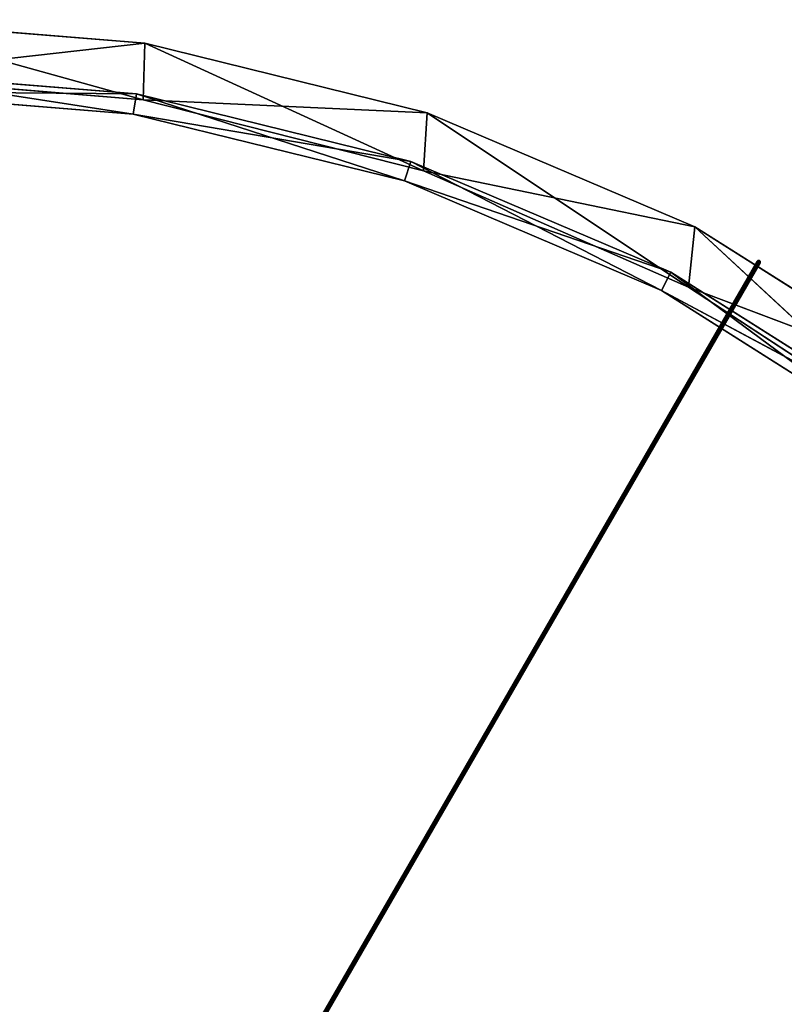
# Model space of a CAD drawing. Extents: x 0.2 to 45.2, y -45.2 to 0.
# Tile 104 of 106: x 24.8 to 34.3, y -12.5 to -0.2. Entities that reach past the tile are written whole.
import ezdxf

# ---------------------------------------------------------------- set-up
doc = ezdxf.new("R2010")
doc.units = 0
doc.header["$LTSCALE"] = 2.54
doc.layers.get('0').update_dxf_attribs({"color": 13, "linetype": 'CONTINUOUS'})

# ---------------------------------------------------------------- blocks, each defined once
blk = doc.blocks.new('CIRCOLO-LED-10813-10863_ST')
at = {"color": 0}
for p, q in [((33.975, 2.499, 3.239), (27.686, 98.192, 14.132)), ((33.975, 2.499, 3.239), (27.686, 98.192, 14.132)), ((33.978, 2.498, 3.249), (27.686, 98.192, 14.132)), ((33.978, 2.498, 3.249), (27.686, 98.192, 14.132)), ((33.978, 2.5, 3.229), (27.689, 98.193, 14.122)), ((33.978, 2.5, 3.229), (27.689, 98.193, 14.122)), ((33.975, 2.499, 3.239), (27.689, 98.193, 14.122)), ((33.975, 2.499, 3.239), (27.689, 98.193, 14.122)), ((33.978, 2.498, 3.249), (27.689, 98.191, 14.142)), ((33.978, 2.498, 3.249), (27.689, 98.191, 14.142)), ((33.985, 2.498, 3.257), (27.689, 98.191, 14.142)), ((33.985, 2.498, 3.257), (27.689, 98.191, 14.142)), ((33.985, 2.501, 3.222), (27.696, 98.194, 14.115)), ((33.985, 2.501, 3.222), (27.696, 98.194, 14.115)), ((33.978, 2.5, 3.229), (27.696, 98.194, 14.115)), ((33.978, 2.5, 3.229), (27.696, 98.194, 14.115)), ((33.985, 2.498, 3.257), (27.696, 98.19, 14.149)), ((33.985, 2.498, 3.257), (27.696, 98.19, 14.149)), ((33.995, 2.498, 3.259), (27.696, 98.19, 14.149)), ((33.995, 2.498, 3.259), (27.696, 98.19, 14.149)), ((33.995, 2.502, 3.22), (27.706, 98.195, 14.112)), ((33.995, 2.502, 3.22), (27.706, 98.195, 14.112)), ((33.985, 2.501, 3.222), (27.706, 98.195, 14.112)), ((33.985, 2.501, 3.222), (27.706, 98.195, 14.112)), ((33.995, 2.498, 3.259), (27.706, 98.191, 14.152)), ((33.995, 2.498, 3.259), (27.706, 98.191, 14.152)), ((34.005, 2.499, 3.257), (27.706, 98.191, 14.152)), ((34.005, 2.499, 3.257), (27.706, 98.191, 14.152)), ((27.716, 98.196, 14.115), (33.995, 2.502, 3.22)), ((34.005, 2.503, 3.222), (27.716, 98.196, 14.115)), ((34.005, 2.503, 3.222), (27.716, 98.196, 14.115)), ((27.716, 98.196, 14.115), (33.995, 2.502, 3.22)), ((34.005, 2.499, 3.257), (27.716, 98.192, 14.149)), ((34.005, 2.499, 3.257), (27.716, 98.192, 14.149)), ((34.012, 2.5, 3.249), (27.716, 98.192, 14.149)), ((34.012, 2.5, 3.249), (27.716, 98.192, 14.149)), ((34.012, 2.502, 3.23), (27.724, 98.195, 14.122)), ((34.012, 2.502, 3.23), (27.724, 98.195, 14.122)), ((34.005, 2.503, 3.222), (27.724, 98.195, 14.122)), ((34.005, 2.503, 3.222), (27.724, 98.195, 14.122)), ((34.012, 2.5, 3.249), (27.724, 98.193, 14.142)), ((34.012, 2.5, 3.249), (27.724, 98.193, 14.142)), ((34.015, 2.501, 3.24), (27.724, 98.193, 14.142)), ((34.015, 2.501, 3.24), (27.724, 98.193, 14.142)), ((34.015, 2.501, 3.24), (27.726, 98.194, 14.132)), ((34.015, 2.501, 3.24), (27.726, 98.194, 14.132)), ((34.012, 2.502, 3.23), (27.726, 98.194, 14.132)), ((34.012, 2.502, 3.23), (27.726, 98.194, 14.132)), ((26.354, 2.5, 0.516), (22.745, 2.5, 0.925)), ((22.745, 2.5, 0.925), (26.333, 2.5, 1.222)), ((26.354, 2.5, 0.516), (22.745, 2.5, 0.925)), ((26.354, 2.5, 0.516), (22.745, 2.5, 0.225)), ((26.354, 2.5, 0.516), (22.745, 2.5, 0.225)), ((26.354, 2.5, 0.516), (22.745, 1, 0.225)), ((26.354, 2.5, 0.516), (22.745, 1, 0.225)), ((22.745, 1, 0.925), (26.333, 2.5, 1.222)), ((22.745, 2.5, 0.925), (26.333, 2.5, 1.222)), ((22.745, 1, 0.925), (26.333, 2.5, 1.222)), ((26.252, 2.5, 1.147), (22.745, 2.5, 1.12)), ((22.745, 2.5, 1.12), (26.211, 2.5, 1.4)), ((26.252, 2.5, 1.147), (22.745, 2.5, 1.12)), ((26.252, 2.5, 1.147), (22.745, 2.5, 0.864)), ((26.252, 2.5, 1.147), (22.745, 2.5, 0.864)), ((26.252, 2.5, 1.147), (22.745, 1, 0.864)), ((26.252, 2.5, 1.147), (22.745, 1, 0.864)), ((22.745, 1, 1.12), (26.211, 2.5, 1.4)), ((22.745, 2.5, 1.12), (26.211, 2.5, 1.4)), ((22.745, 1, 1.12), (26.211, 2.5, 1.4)), ((29.668, 2.5, 1.989), (26.211, 2.5, 1.4)), ((26.211, 2.5, 1.4), (29.586, 2.5, 2.232)), ((29.668, 2.5, 1.989), (26.211, 2.5, 1.4)), ((26.252, 2.5, 1.147), (26.211, 2.5, 1.4)), ((26.252, 2.5, 1.147), (26.211, 2.5, 1.4)), ((26.211, 1, 1.4), (26.211, 2.5, 1.4)), ((26.211, 1, 1.4), (26.211, 2.5, 1.4)), ((26.211, 1, 1.4), (29.586, 2.5, 2.232)), ((26.211, 2.5, 1.4), (29.586, 2.5, 2.232)), ((26.211, 1, 1.4), (29.586, 2.5, 2.232)), ((29.668, 2.5, 1.989), (26.252, 2.5, 1.147)), ((26.252, 2.5, 1.147), (26.252, 1, 1.147)), ((26.252, 2.5, 1.147), (26.252, 1, 1.147)), ((29.668, 2.5, 1.989), (26.252, 2.5, 1.147)), ((29.668, 2.5, 1.989), (26.252, 1, 1.147)), ((29.668, 2.5, 1.989), (26.252, 1, 1.147)), ((29.87, 2.5, 1.383), (26.333, 2.5, 1.222)), ((26.333, 2.5, 1.222), (29.823, 2.5, 2.106)), ((29.87, 2.5, 1.383), (26.333, 2.5, 1.222)), ((26.354, 2.5, 0.516), (26.333, 2.5, 1.222)), ((26.354, 2.5, 0.516), (26.333, 2.5, 1.222)), ((26.333, 1, 1.222), (26.333, 2.5, 1.222)), ((26.333, 1, 1.222), (26.333, 2.5, 1.222)), ((26.333, 1, 1.222), (29.823, 2.5, 2.106)), ((26.333, 2.5, 1.222), (29.823, 2.5, 2.106)), ((26.333, 1, 1.222), (29.823, 2.5, 2.106)), ((29.87, 2.5, 1.383), (26.354, 2.5, 0.516)), ((26.354, 2.5, 0.516), (26.354, 1, 0.516)), ((26.354, 2.5, 0.516), (26.354, 1, 0.516)), ((29.87, 2.5, 1.383), (26.354, 2.5, 0.516)), ((29.87, 2.5, 1.383), (26.354, 1, 0.516)), ((29.87, 2.5, 1.383), (26.354, 1, 0.516)), ((32.904, 2.5, 3.368), (29.586, 2.5, 2.232)), ((29.586, 2.5, 2.232), (32.785, 2.5, 3.595)), ((32.904, 2.5, 3.368), (29.586, 2.5, 2.232)), ((29.668, 2.5, 1.989), (29.586, 2.5, 2.232)), ((29.668, 2.5, 1.989), (29.586, 2.5, 2.232)), ((29.586, 1, 2.232), (29.586, 2.5, 2.232)), ((29.586, 1, 2.232), (29.586, 2.5, 2.232)), ((29.586, 1, 2.232), (32.785, 2.5, 3.595)), ((29.586, 2.5, 2.232), (32.785, 2.5, 3.595)), ((29.586, 1, 2.232), (32.785, 2.5, 3.595)), ((32.904, 2.5, 3.368), (29.668, 2.5, 1.989)), ((29.668, 2.5, 1.989), (29.668, 1, 1.989)), ((29.668, 2.5, 1.989), (29.668, 1, 1.989)), ((32.904, 2.5, 3.368), (29.668, 2.5, 1.989)), ((32.904, 2.5, 3.368), (29.668, 1, 1.989)), ((32.904, 2.5, 3.368), (29.668, 1, 1.989)), ((33.201, 2.5, 2.802), (29.823, 2.5, 2.106)), ((29.823, 2.5, 2.106), (33.121, 2.5, 3.552)), ((33.201, 2.5, 2.802), (29.823, 2.5, 2.106)), ((29.87, 2.5, 1.383), (29.823, 2.5, 2.106)), ((29.87, 2.5, 1.383), (29.823, 2.5, 2.106)), ((29.823, 1, 2.106), (29.823, 2.5, 2.106)), ((29.823, 1, 2.106), (29.823, 2.5, 2.106)), ((29.823, 1, 2.106), (33.121, 2.5, 3.552)), ((29.823, 2.5, 2.106), (33.121, 2.5, 3.552)), ((29.823, 1, 2.106), (33.121, 2.5, 3.552)), ((33.201, 2.5, 2.802), (29.87, 2.5, 1.383)), ((29.87, 2.5, 1.383), (29.87, 1, 1.383)), ((29.87, 2.5, 1.383), (29.87, 1, 1.383)), ((33.201, 2.5, 2.802), (29.87, 2.5, 1.383)), ((33.201, 2.5, 2.802), (29.87, 1, 1.383)), ((33.201, 2.5, 2.802), (29.87, 1, 1.383)), ((35.878, 2.5, 5.248), (32.785, 2.5, 3.595)), ((32.785, 2.5, 3.595), (35.724, 2.5, 5.453)), ((35.878, 2.5, 5.248), (32.785, 2.5, 3.595)), ((32.904, 2.5, 3.368), (32.785, 2.5, 3.595)), ((32.904, 2.5, 3.368), (32.785, 2.5, 3.595)), ((32.785, 1, 3.595), (32.785, 2.5, 3.595)), ((32.785, 1, 3.595), (32.785, 2.5, 3.595)), ((32.785, 1, 3.595), (35.724, 2.5, 5.453)), ((32.785, 2.5, 3.595), (35.724, 2.5, 5.453)), ((32.785, 1, 3.595), (35.724, 2.5, 5.453)), ((35.878, 2.5, 5.248), (32.904, 2.5, 3.368)), ((32.904, 2.5, 3.368), (32.904, 1, 3.368)), ((32.904, 2.5, 3.368), (32.904, 1, 3.368)), ((35.878, 2.5, 5.248), (32.904, 2.5, 3.368)), ((35.878, 2.5, 5.248), (32.904, 1, 3.368)), ((35.878, 2.5, 5.248), (32.904, 1, 3.368)), ((36.262, 2.5, 4.738), (33.121, 2.5, 3.552)), ((33.121, 2.5, 3.552), (36.135, 2.5, 5.522)), ((36.262, 2.5, 4.738), (33.121, 2.5, 3.552)), ((33.201, 2.5, 2.802), (33.121, 2.5, 3.552)), ((33.201, 2.5, 2.802), (33.121, 2.5, 3.552)), ((33.121, 1, 3.552), (33.121, 2.5, 3.552)), ((33.121, 1, 3.552), (33.121, 2.5, 3.552)), ((33.121, 1, 3.552), (36.135, 2.5, 5.522)), ((33.121, 2.5, 3.552), (36.135, 2.5, 5.522)), ((33.121, 1, 3.552), (36.135, 2.5, 5.522)), ((36.262, 2.5, 4.738), (33.201, 2.5, 2.802)), ((33.201, 2.5, 2.802), (33.201, 1, 2.802)), ((33.201, 2.5, 2.802), (33.201, 1, 2.802)), ((36.262, 2.5, 4.738), (33.201, 2.5, 2.802)), ((36.262, 2.5, 4.738), (33.201, 1, 2.802)), ((36.262, 2.5, 4.738), (33.201, 1, 2.802)), ((33.978, 2.5, 3.229), (33.975, 2.499, 3.239)), ((33.975, 2.499, 3.239), (33.995, 2.5, 3.239)), ((33.975, 2.499, 3.239), (33.995, 2.5, 3.239)), ((33.978, 2.5, 3.229), (33.975, 2.499, 3.239)), ((33.975, 2.499, 3.239), (33.978, 2.498, 3.249)), ((33.975, 2.499, 3.239), (33.978, 2.498, 3.249)), ((33.985, 2.501, 3.222), (33.978, 2.5, 3.229)), ((33.985, 2.501, 3.222), (33.978, 2.5, 3.229)), ((33.995, 2.5, 3.239), (33.978, 2.498, 3.249)), ((33.978, 2.5, 3.229), (33.995, 2.5, 3.239)), ((33.978, 2.5, 3.229), (33.995, 2.5, 3.239)), ((33.995, 2.5, 3.239), (33.978, 2.498, 3.249)), ((33.978, 2.498, 3.249), (33.985, 2.498, 3.257)), ((33.978, 2.498, 3.249), (33.985, 2.498, 3.257)), ((33.995, 2.502, 3.22), (33.985, 2.501, 3.222)), ((33.995, 2.502, 3.22), (33.985, 2.501, 3.222)), ((33.995, 2.5, 3.239), (33.985, 2.501, 3.222)), ((33.995, 2.5, 3.239), (33.985, 2.501, 3.222)), ((33.985, 2.498, 3.257), (33.995, 2.5, 3.239)), ((33.985, 2.498, 3.257), (33.995, 2.5, 3.239)), ((33.985, 2.498, 3.257), (33.995, 2.498, 3.259)), ((33.985, 2.498, 3.257), (33.995, 2.498, 3.259)), ((34.005, 2.503, 3.222), (33.995, 2.502, 3.22)), ((34.005, 2.503, 3.222), (33.995, 2.502, 3.22)), ((34.005, 2.503, 3.222), (33.995, 2.5, 3.239)), ((34.005, 2.503, 3.222), (33.995, 2.5, 3.239)), ((33.995, 2.502, 3.22), (33.995, 2.5, 3.239)), ((33.995, 2.502, 3.22), (33.995, 2.5, 3.239)), ((34.012, 2.502, 3.23), (33.995, 2.5, 3.239)), ((34.012, 2.502, 3.23), (33.995, 2.5, 3.239)), ((34.015, 2.501, 3.24), (33.995, 2.5, 3.239)), ((34.015, 2.501, 3.24), (33.995, 2.5, 3.239)), ((33.995, 2.498, 3.259), (33.995, 2.5, 3.239)), ((33.995, 2.5, 3.239), (34.005, 2.499, 3.257)), ((33.995, 2.498, 3.259), (33.995, 2.5, 3.239)), ((34.012, 2.5, 3.249), (33.995, 2.5, 3.239)), ((34.012, 2.5, 3.249), (33.995, 2.5, 3.239)), ((33.995, 2.5, 3.239), (34.005, 2.499, 3.257)), ((33.995, 2.498, 3.259), (34.005, 2.499, 3.257)), ((33.995, 2.498, 3.259), (34.005, 2.499, 3.257)), ((34.012, 2.502, 3.23), (34.005, 2.503, 3.222)), ((34.012, 2.502, 3.23), (34.005, 2.503, 3.222)), ((34.005, 2.499, 3.257), (34.012, 2.5, 3.249)), ((34.005, 2.499, 3.257), (34.012, 2.5, 3.249)), ((34.015, 2.501, 3.24), (34.012, 2.502, 3.23)), ((34.015, 2.501, 3.24), (34.012, 2.502, 3.23)), ((34.012, 2.5, 3.249), (34.015, 2.501, 3.24)), ((34.012, 2.5, 3.249), (34.015, 2.501, 3.24)), ((22.745, 1, 0.225), (26.333, 1, 1.222)), ((26.333, 1, 1.222), (22.745, 1, 0.925)), ((22.745, 1, 0.225), (26.333, 1, 1.222)), ((22.745, 1, 0.225), (26.354, 1, 0.516)), ((22.745, 1, 0.225), (26.354, 1, 0.516)), ((26.333, 1, 1.222), (22.745, 1, 0.925)), ((22.745, 1, 0.864), (26.211, 1, 1.4)), ((26.211, 1, 1.4), (22.745, 1, 1.12)), ((22.745, 1, 0.864), (26.211, 1, 1.4)), ((22.745, 1, 0.864), (26.252, 1, 1.147)), ((22.745, 1, 0.864), (26.252, 1, 1.147)), ((26.211, 1, 1.4), (22.745, 1, 1.12)), ((26.252, 1, 1.147), (26.211, 1, 1.4)), ((26.252, 1, 1.147), (26.211, 1, 1.4)), ((29.586, 1, 2.232), (26.211, 1, 1.4)), ((29.586, 1, 2.232), (26.211, 1, 1.4)), ((26.252, 1, 1.147), (29.586, 1, 2.232)), ((26.252, 1, 1.147), (29.586, 1, 2.232)), ((26.252, 1, 1.147), (29.668, 1, 1.989)), ((26.252, 1, 1.147), (29.668, 1, 1.989)), ((26.354, 1, 0.516), (26.333, 1, 1.222)), ((26.354, 1, 0.516), (26.333, 1, 1.222)), ((29.823, 1, 2.106), (26.333, 1, 1.222)), ((29.823, 1, 2.106), (26.333, 1, 1.222)), ((26.354, 1, 0.516), (29.823, 1, 2.106)), ((26.354, 1, 0.516), (29.823, 1, 2.106)), ((26.354, 1, 0.516), (29.87, 1, 1.383)), ((26.354, 1, 0.516), (29.87, 1, 1.383)), ((29.668, 1, 1.989), (29.586, 1, 2.232)), ((29.668, 1, 1.989), (29.586, 1, 2.232)), ((32.785, 1, 3.595), (29.586, 1, 2.232)), ((32.785, 1, 3.595), (29.586, 1, 2.232)), ((29.668, 1, 1.989), (32.785, 1, 3.595)), ((29.668, 1, 1.989), (32.785, 1, 3.595)), ((29.668, 1, 1.989), (32.904, 1, 3.368)), ((29.668, 1, 1.989), (32.904, 1, 3.368)), ((29.87, 1, 1.383), (29.823, 1, 2.106)), ((29.87, 1, 1.383), (29.823, 1, 2.106)), ((33.121, 1, 3.552), (29.823, 1, 2.106)), ((33.121, 1, 3.552), (29.823, 1, 2.106)), ((29.87, 1, 1.383), (33.121, 1, 3.552)), ((29.87, 1, 1.383), (33.121, 1, 3.552)), ((29.87, 1, 1.383), (33.201, 1, 2.802)), ((29.87, 1, 1.383), (33.201, 1, 2.802)), ((32.904, 1, 3.368), (32.785, 1, 3.595)), ((32.904, 1, 3.368), (32.785, 1, 3.595)), ((35.724, 1, 5.453), (32.785, 1, 3.595)), ((35.724, 1, 5.453), (32.785, 1, 3.595)), ((32.904, 1, 3.368), (35.724, 1, 5.453)), ((32.904, 1, 3.368), (35.724, 1, 5.453)), ((32.904, 1, 3.368), (35.878, 1, 5.248)), ((32.904, 1, 3.368), (35.878, 1, 5.248)), ((33.201, 1, 2.802), (33.121, 1, 3.552)), ((33.201, 1, 2.802), (33.121, 1, 3.552)), ((36.135, 1, 5.522), (33.121, 1, 3.552)), ((36.135, 1, 5.522), (33.121, 1, 3.552)), ((33.201, 1, 2.802), (36.135, 1, 5.522)), ((33.201, 1, 2.802), (36.135, 1, 5.522)), ((33.201, 1, 2.802), (36.262, 1, 4.738)), ((33.201, 1, 2.802), (36.262, 1, 4.738))]:
    blk.add_line(p, q, dxfattribs=at)
mesh = blk.add_polyface(dxfattribs=at)
corners = [(27.689, 98.193, 14.122), (33.975, 2.499, 3.239), (27.686, 98.192, 14.132)]
mesh.append_faces([[corners[k] for k in face] for face in [(0, 1, 2)]], dxfattribs={"color": 0})
mesh = blk.add_polyface(dxfattribs=at)
corners = [(27.686, 98.192, 14.132), (33.975, 2.499, 3.239), (33.978, 2.498, 3.249)]
mesh.append_faces([[corners[k] for k in face] for face in [(0, 1, 2)]], dxfattribs={"color": 0})
mesh = blk.add_polyface(dxfattribs=at)
corners = [(27.686, 98.192, 14.132), (33.978, 2.498, 3.249), (27.689, 98.191, 14.142)]
mesh.append_faces([[corners[k] for k in face] for face in [(0, 1, 2)]], dxfattribs={"color": 0})
mesh = blk.add_polyface(dxfattribs=at)
corners = [(27.696, 98.194, 14.115), (33.978, 2.5, 3.229), (27.689, 98.193, 14.122)]
mesh.append_faces([[corners[k] for k in face] for face in [(0, 1, 2)]], dxfattribs={"color": 0})
mesh = blk.add_polyface(dxfattribs=at)
corners = [(27.689, 98.193, 14.122), (33.978, 2.5, 3.229), (33.975, 2.499, 3.239)]
mesh.append_faces([[corners[k] for k in face] for face in [(0, 1, 2)]], dxfattribs={"color": 0})
mesh = blk.add_polyface(dxfattribs=at)
corners = [(27.689, 98.191, 14.142), (33.978, 2.498, 3.249), (33.985, 2.498, 3.257)]
mesh.append_faces([[corners[k] for k in face] for face in [(0, 1, 2)]], dxfattribs={"color": 0})
mesh = blk.add_polyface(dxfattribs=at)
corners = [(27.689, 98.191, 14.142), (33.985, 2.498, 3.257), (27.696, 98.19, 14.149)]
mesh.append_faces([[corners[k] for k in face] for face in [(0, 1, 2)]], dxfattribs={"color": 0})
mesh = blk.add_polyface(dxfattribs=at)
corners = [(33.985, 2.501, 3.222), (27.696, 98.194, 14.115), (27.706, 98.195, 14.112)]
mesh.append_faces([[corners[k] for k in face] for face in [(0, 1, 2)]], dxfattribs={"color": 0})
mesh = blk.add_polyface(dxfattribs=at)
corners = [(27.696, 98.194, 14.115), (33.985, 2.501, 3.222), (33.978, 2.5, 3.229)]
mesh.append_faces([[corners[k] for k in face] for face in [(0, 1, 2)]], dxfattribs={"color": 0})
mesh = blk.add_polyface(dxfattribs=at)
corners = [(33.995, 2.498, 3.259), (27.706, 98.191, 14.152), (27.696, 98.19, 14.149)]
mesh.append_faces([[corners[k] for k in face] for face in [(0, 1, 2)]], dxfattribs={"color": 0})
mesh = blk.add_polyface(dxfattribs=at)
corners = [(33.995, 2.498, 3.259), (27.696, 98.19, 14.149), (33.985, 2.498, 3.257)]
mesh.append_faces([[corners[k] for k in face] for face in [(0, 1, 2)]], dxfattribs={"color": 0})
mesh = blk.add_polyface(dxfattribs=at)
corners = [(33.995, 2.502, 3.22), (27.706, 98.195, 14.112), (27.716, 98.196, 14.115)]
mesh.append_faces([[corners[k] for k in face] for face in [(0, 1, 2)]], dxfattribs={"color": 0})
mesh = blk.add_polyface(dxfattribs=at)
corners = [(33.995, 2.502, 3.22), (33.985, 2.501, 3.222), (27.706, 98.195, 14.112)]
mesh.append_faces([[corners[k] for k in face] for face in [(0, 1, 2)]], dxfattribs={"color": 0})
mesh = blk.add_polyface(dxfattribs=at)
corners = [(34.005, 2.499, 3.257), (27.716, 98.192, 14.149), (27.706, 98.191, 14.152)]
mesh.append_faces([[corners[k] for k in face] for face in [(0, 1, 2)]], dxfattribs={"color": 0})
mesh = blk.add_polyface(dxfattribs=at)
corners = [(34.005, 2.499, 3.257), (27.706, 98.191, 14.152), (33.995, 2.498, 3.259)]
mesh.append_faces([[corners[k] for k in face] for face in [(0, 1, 2)]], dxfattribs={"color": 0})
mesh = blk.add_polyface(dxfattribs=at)
corners = [(27.716, 98.196, 14.115), (27.724, 98.195, 14.122), (34.005, 2.503, 3.222)]
mesh.append_faces([[corners[k] for k in face] for face in [(0, 1, 2)]], dxfattribs={"color": 0})
mesh = blk.add_polyface(dxfattribs=at)
corners = [(34.005, 2.503, 3.222), (33.995, 2.502, 3.22), (27.716, 98.196, 14.115)]
mesh.append_faces([[corners[k] for k in face] for face in [(0, 1, 2)]], dxfattribs={"color": 0})
mesh = blk.add_polyface(dxfattribs=at)
corners = [(27.724, 98.193, 14.142), (27.716, 98.192, 14.149), (34.012, 2.5, 3.249)]
mesh.append_faces([[corners[k] for k in face] for face in [(0, 1, 2)]], dxfattribs={"color": 0})
mesh = blk.add_polyface(dxfattribs=at)
corners = [(27.716, 98.192, 14.149), (34.005, 2.499, 3.257), (34.012, 2.5, 3.249)]
mesh.append_faces([[corners[k] for k in face] for face in [(0, 1, 2)]], dxfattribs={"color": 0})
mesh = blk.add_polyface(dxfattribs=at)
corners = [(27.724, 98.195, 14.122), (27.726, 98.194, 14.132), (34.012, 2.502, 3.23)]
mesh.append_faces([[corners[k] for k in face] for face in [(0, 1, 2)]], dxfattribs={"color": 0})
mesh = blk.add_polyface(dxfattribs=at)
corners = [(27.724, 98.195, 14.122), (34.012, 2.502, 3.23), (34.005, 2.503, 3.222)]
mesh.append_faces([[corners[k] for k in face] for face in [(0, 1, 2)]], dxfattribs={"color": 0})
mesh = blk.add_polyface(dxfattribs=at)
corners = [(27.726, 98.194, 14.132), (27.724, 98.193, 14.142), (34.015, 2.501, 3.24)]
mesh.append_faces([[corners[k] for k in face] for face in [(0, 1, 2)]], dxfattribs={"color": 0})
mesh = blk.add_polyface(dxfattribs=at)
corners = [(27.724, 98.193, 14.142), (34.012, 2.5, 3.249), (34.015, 2.501, 3.24)]
mesh.append_faces([[corners[k] for k in face] for face in [(0, 1, 2)]], dxfattribs={"color": 0})
mesh = blk.add_polyface(dxfattribs=at)
corners = [(27.726, 98.194, 14.132), (34.015, 2.501, 3.24), (34.012, 2.502, 3.23)]
mesh.append_faces([[corners[k] for k in face] for face in [(0, 1, 2)]], dxfattribs={"color": 0})
mesh = blk.add_polyface(dxfattribs=at)
corners = [(26.333, 2.5, 1.222), (26.354, 2.5, 0.516), (22.745, 2.5, 0.925)]
mesh.append_faces([[corners[k] for k in face] for face in [(0, 1, 2)]], dxfattribs={"color": 0})
mesh = blk.add_polyface(dxfattribs=at)
corners = [(22.745, 2.5, 0.925), (26.354, 2.5, 0.516), (22.745, 2.5, 0.225)]
mesh.append_faces([[corners[k] for k in face] for face in [(0, 1, 2)]], dxfattribs={"color": 0})
mesh = blk.add_polyface(dxfattribs=at)
corners = [(26.354, 2.5, 0.516), (22.745, 1, 0.225), (22.745, 2.5, 0.225)]
mesh.append_faces([[corners[k] for k in face] for face in [(0, 1, 2)]], dxfattribs={"color": 0})
mesh = blk.add_polyface(dxfattribs=at)
corners = [(26.354, 1, 0.516), (22.745, 1, 0.225), (26.354, 2.5, 0.516)]
mesh.append_faces([[corners[k] for k in face] for face in [(0, 1, 2)]], dxfattribs={"color": 0})
mesh = blk.add_polyface(dxfattribs=at)
corners = [(26.333, 2.5, 1.222), (22.745, 2.5, 0.925), (22.745, 1, 0.925)]
mesh.append_faces([[corners[k] for k in face] for face in [(0, 1, 2)]], dxfattribs={"color": 0})
mesh = blk.add_polyface(dxfattribs=at)
corners = [(26.333, 2.5, 1.222), (22.745, 1, 0.925), (26.333, 1, 1.222)]
mesh.append_faces([[corners[k] for k in face] for face in [(0, 1, 2)]], dxfattribs={"color": 0})
mesh = blk.add_polyface(dxfattribs=at)
corners = [(26.211, 2.5, 1.4), (26.252, 2.5, 1.147), (22.745, 2.5, 1.12)]
mesh.append_faces([[corners[k] for k in face] for face in [(0, 1, 2)]], dxfattribs={"color": 0})
mesh = blk.add_polyface(dxfattribs=at)
corners = [(26.252, 2.5, 1.147), (22.745, 2.5, 0.864), (22.745, 2.5, 1.12)]
mesh.append_faces([[corners[k] for k in face] for face in [(0, 1, 2)]], dxfattribs={"color": 0})
mesh = blk.add_polyface(dxfattribs=at)
corners = [(26.252, 2.5, 1.147), (22.745, 1, 0.864), (22.745, 2.5, 0.864)]
mesh.append_faces([[corners[k] for k in face] for face in [(0, 1, 2)]], dxfattribs={"color": 0})
mesh = blk.add_polyface(dxfattribs=at)
corners = [(26.252, 1, 1.147), (22.745, 1, 0.864), (26.252, 2.5, 1.147)]
mesh.append_faces([[corners[k] for k in face] for face in [(0, 1, 2)]], dxfattribs={"color": 0})
at = {"color": 9}
mesh = blk.add_polyface(dxfattribs=at)
corners = [(26.211, 2.5, 1.4), (22.745, 2.5, 1.12), (22.745, 1, 1.12)]
mesh.append_faces([[corners[k] for k in face] for face in [(0, 1, 2)]], dxfattribs={"color": 9})
mesh = blk.add_polyface(dxfattribs=at)
corners = [(26.211, 2.5, 1.4), (22.745, 1, 1.12), (26.211, 1, 1.4)]
mesh.append_faces([[corners[k] for k in face] for face in [(0, 1, 2)]], dxfattribs={"color": 9})
at = {"color": 0}
mesh = blk.add_polyface(dxfattribs=at)
corners = [(29.586, 2.5, 2.232), (29.668, 2.5, 1.989), (26.211, 2.5, 1.4)]
mesh.append_faces([[corners[k] for k in face] for face in [(0, 1, 2)]], dxfattribs={"color": 0})
mesh = blk.add_polyface(dxfattribs=at)
corners = [(29.668, 2.5, 1.989), (26.252, 2.5, 1.147), (26.211, 2.5, 1.4)]
mesh.append_faces([[corners[k] for k in face] for face in [(0, 1, 2)]], dxfattribs={"color": 0})
at = {"color": 9}
mesh = blk.add_polyface(dxfattribs=at)
corners = [(29.586, 2.5, 2.232), (26.211, 2.5, 1.4), (26.211, 1, 1.4)]
mesh.append_faces([[corners[k] for k in face] for face in [(0, 1, 2)]], dxfattribs={"color": 9})
mesh = blk.add_polyface(dxfattribs=at)
corners = [(29.586, 2.5, 2.232), (26.211, 1, 1.4), (29.586, 1, 2.232)]
mesh.append_faces([[corners[k] for k in face] for face in [(0, 1, 2)]], dxfattribs={"color": 9})
at = {"color": 0}
mesh = blk.add_polyface(dxfattribs=at)
corners = [(29.668, 2.5, 1.989), (26.252, 1, 1.147), (26.252, 2.5, 1.147)]
mesh.append_faces([[corners[k] for k in face] for face in [(0, 1, 2)]], dxfattribs={"color": 0})
mesh = blk.add_polyface(dxfattribs=at)
corners = [(29.668, 1, 1.989), (26.252, 1, 1.147), (29.668, 2.5, 1.989)]
mesh.append_faces([[corners[k] for k in face] for face in [(0, 1, 2)]], dxfattribs={"color": 0})
mesh = blk.add_polyface(dxfattribs=at)
corners = [(29.823, 2.5, 2.106), (29.87, 2.5, 1.383), (26.333, 2.5, 1.222)]
mesh.append_faces([[corners[k] for k in face] for face in [(0, 1, 2)]], dxfattribs={"color": 0})
mesh = blk.add_polyface(dxfattribs=at)
corners = [(29.87, 2.5, 1.383), (26.354, 2.5, 0.516), (26.333, 2.5, 1.222)]
mesh.append_faces([[corners[k] for k in face] for face in [(0, 1, 2)]], dxfattribs={"color": 0})
mesh = blk.add_polyface(dxfattribs=at)
corners = [(29.823, 2.5, 2.106), (26.333, 2.5, 1.222), (26.333, 1, 1.222)]
mesh.append_faces([[corners[k] for k in face] for face in [(0, 1, 2)]], dxfattribs={"color": 0})
mesh = blk.add_polyface(dxfattribs=at)
corners = [(29.823, 2.5, 2.106), (26.333, 1, 1.222), (29.823, 1, 2.106)]
mesh.append_faces([[corners[k] for k in face] for face in [(0, 1, 2)]], dxfattribs={"color": 0})
mesh = blk.add_polyface(dxfattribs=at)
corners = [(29.87, 2.5, 1.383), (26.354, 1, 0.516), (26.354, 2.5, 0.516)]
mesh.append_faces([[corners[k] for k in face] for face in [(0, 1, 2)]], dxfattribs={"color": 0})
mesh = blk.add_polyface(dxfattribs=at)
corners = [(29.87, 1, 1.383), (26.354, 1, 0.516), (29.87, 2.5, 1.383)]
mesh.append_faces([[corners[k] for k in face] for face in [(0, 1, 2)]], dxfattribs={"color": 0})
mesh = blk.add_polyface(dxfattribs=at)
corners = [(32.785, 2.5, 3.595), (32.904, 2.5, 3.368), (29.586, 2.5, 2.232)]
mesh.append_faces([[corners[k] for k in face] for face in [(0, 1, 2)]], dxfattribs={"color": 0})
mesh = blk.add_polyface(dxfattribs=at)
corners = [(32.904, 2.5, 3.368), (29.668, 2.5, 1.989), (29.586, 2.5, 2.232)]
mesh.append_faces([[corners[k] for k in face] for face in [(0, 1, 2)]], dxfattribs={"color": 0})
at = {"color": 9}
mesh = blk.add_polyface(dxfattribs=at)
corners = [(32.785, 2.5, 3.595), (29.586, 2.5, 2.232), (29.586, 1, 2.232)]
mesh.append_faces([[corners[k] for k in face] for face in [(0, 1, 2)]], dxfattribs={"color": 9})
mesh = blk.add_polyface(dxfattribs=at)
corners = [(32.785, 2.5, 3.595), (29.586, 1, 2.232), (32.785, 1, 3.595)]
mesh.append_faces([[corners[k] for k in face] for face in [(0, 1, 2)]], dxfattribs={"color": 9})
at = {"color": 0}
mesh = blk.add_polyface(dxfattribs=at)
corners = [(32.904, 2.5, 3.368), (29.668, 1, 1.989), (29.668, 2.5, 1.989)]
mesh.append_faces([[corners[k] for k in face] for face in [(0, 1, 2)]], dxfattribs={"color": 0})
mesh = blk.add_polyface(dxfattribs=at)
corners = [(32.904, 1, 3.368), (29.668, 1, 1.989), (32.904, 2.5, 3.368)]
mesh.append_faces([[corners[k] for k in face] for face in [(0, 1, 2)]], dxfattribs={"color": 0})
mesh = blk.add_polyface(dxfattribs=at)
corners = [(33.121, 2.5, 3.552), (33.201, 2.5, 2.802), (29.823, 2.5, 2.106)]
mesh.append_faces([[corners[k] for k in face] for face in [(0, 1, 2)]], dxfattribs={"color": 0})
mesh = blk.add_polyface(dxfattribs=at)
corners = [(33.201, 2.5, 2.802), (29.87, 2.5, 1.383), (29.823, 2.5, 2.106)]
mesh.append_faces([[corners[k] for k in face] for face in [(0, 1, 2)]], dxfattribs={"color": 0})
mesh = blk.add_polyface(dxfattribs=at)
corners = [(33.121, 2.5, 3.552), (29.823, 2.5, 2.106), (29.823, 1, 2.106)]
mesh.append_faces([[corners[k] for k in face] for face in [(0, 1, 2)]], dxfattribs={"color": 0})
mesh = blk.add_polyface(dxfattribs=at)
corners = [(33.121, 2.5, 3.552), (29.823, 1, 2.106), (33.121, 1, 3.552)]
mesh.append_faces([[corners[k] for k in face] for face in [(0, 1, 2)]], dxfattribs={"color": 0})
mesh = blk.add_polyface(dxfattribs=at)
corners = [(33.201, 2.5, 2.802), (29.87, 1, 1.383), (29.87, 2.5, 1.383)]
mesh.append_faces([[corners[k] for k in face] for face in [(0, 1, 2)]], dxfattribs={"color": 0})
mesh = blk.add_polyface(dxfattribs=at)
corners = [(33.201, 1, 2.802), (29.87, 1, 1.383), (33.201, 2.5, 2.802)]
mesh.append_faces([[corners[k] for k in face] for face in [(0, 1, 2)]], dxfattribs={"color": 0})
mesh = blk.add_polyface(dxfattribs=at)
corners = [(35.724, 2.5, 5.453), (35.878, 2.5, 5.248), (32.785, 2.5, 3.595)]
mesh.append_faces([[corners[k] for k in face] for face in [(0, 1, 2)]], dxfattribs={"color": 0})
mesh = blk.add_polyface(dxfattribs=at)
corners = [(35.878, 2.5, 5.248), (32.904, 2.5, 3.368), (32.785, 2.5, 3.595)]
mesh.append_faces([[corners[k] for k in face] for face in [(0, 1, 2)]], dxfattribs={"color": 0})
at = {"color": 9}
mesh = blk.add_polyface(dxfattribs=at)
corners = [(35.724, 2.5, 5.453), (32.785, 2.5, 3.595), (32.785, 1, 3.595)]
mesh.append_faces([[corners[k] for k in face] for face in [(0, 1, 2)]], dxfattribs={"color": 9})
mesh = blk.add_polyface(dxfattribs=at)
corners = [(35.724, 2.5, 5.453), (32.785, 1, 3.595), (35.724, 1, 5.453)]
mesh.append_faces([[corners[k] for k in face] for face in [(0, 1, 2)]], dxfattribs={"color": 9})
at = {"color": 0}
mesh = blk.add_polyface(dxfattribs=at)
corners = [(35.878, 2.5, 5.248), (32.904, 1, 3.368), (32.904, 2.5, 3.368)]
mesh.append_faces([[corners[k] for k in face] for face in [(0, 1, 2)]], dxfattribs={"color": 0})
mesh = blk.add_polyface(dxfattribs=at)
corners = [(35.878, 1, 5.248), (32.904, 1, 3.368), (35.878, 2.5, 5.248)]
mesh.append_faces([[corners[k] for k in face] for face in [(0, 1, 2)]], dxfattribs={"color": 0})
mesh = blk.add_polyface(dxfattribs=at)
corners = [(36.135, 2.5, 5.522), (36.262, 2.5, 4.738), (33.121, 2.5, 3.552)]
mesh.append_faces([[corners[k] for k in face] for face in [(0, 1, 2)]], dxfattribs={"color": 0})
mesh = blk.add_polyface(dxfattribs=at)
corners = [(36.262, 2.5, 4.738), (33.201, 2.5, 2.802), (33.121, 2.5, 3.552)]
mesh.append_faces([[corners[k] for k in face] for face in [(0, 1, 2)]], dxfattribs={"color": 0})
mesh = blk.add_polyface(dxfattribs=at)
corners = [(36.135, 2.5, 5.522), (33.121, 2.5, 3.552), (33.121, 1, 3.552)]
mesh.append_faces([[corners[k] for k in face] for face in [(0, 1, 2)]], dxfattribs={"color": 0})
mesh = blk.add_polyface(dxfattribs=at)
corners = [(36.135, 2.5, 5.522), (33.121, 1, 3.552), (36.135, 1, 5.522)]
mesh.append_faces([[corners[k] for k in face] for face in [(0, 1, 2)]], dxfattribs={"color": 0})
mesh = blk.add_polyface(dxfattribs=at)
corners = [(36.262, 2.5, 4.738), (33.201, 1, 2.802), (33.201, 2.5, 2.802)]
mesh.append_faces([[corners[k] for k in face] for face in [(0, 1, 2)]], dxfattribs={"color": 0})
mesh = blk.add_polyface(dxfattribs=at)
corners = [(36.262, 1, 4.738), (33.201, 1, 2.802), (36.262, 2.5, 4.738)]
mesh.append_faces([[corners[k] for k in face] for face in [(0, 1, 2)]], dxfattribs={"color": 0})
mesh = blk.add_polyface(dxfattribs=at)
corners = [(33.978, 2.498, 3.249), (33.975, 2.499, 3.239), (33.995, 2.5, 3.239)]
mesh.append_faces([[corners[k] for k in face] for face in [(0, 1, 2)]], dxfattribs={"color": 0})
mesh = blk.add_polyface(dxfattribs=at)
corners = [(33.995, 2.5, 3.239), (33.975, 2.499, 3.239), (33.978, 2.5, 3.229)]
mesh.append_faces([[corners[k] for k in face] for face in [(0, 1, 2)]], dxfattribs={"color": 0})
mesh = blk.add_polyface(dxfattribs=at)
corners = [(33.995, 2.5, 3.239), (33.978, 2.5, 3.229), (33.985, 2.501, 3.222)]
mesh.append_faces([[corners[k] for k in face] for face in [(0, 1, 2)]], dxfattribs={"color": 0})
mesh = blk.add_polyface(dxfattribs=at)
corners = [(33.985, 2.498, 3.257), (33.978, 2.498, 3.249), (33.995, 2.5, 3.239)]
mesh.append_faces([[corners[k] for k in face] for face in [(0, 1, 2)]], dxfattribs={"color": 0})
mesh = blk.add_polyface(dxfattribs=at)
corners = [(33.995, 2.5, 3.239), (33.985, 2.501, 3.222), (33.995, 2.502, 3.22)]
mesh.append_faces([[corners[k] for k in face] for face in [(0, 1, 2)]], dxfattribs={"color": 0})
mesh = blk.add_polyface(dxfattribs=at)
corners = [(33.995, 2.498, 3.259), (33.985, 2.498, 3.257), (33.995, 2.5, 3.239)]
mesh.append_faces([[corners[k] for k in face] for face in [(0, 1, 2)]], dxfattribs={"color": 0})
mesh = blk.add_polyface(dxfattribs=at)
corners = [(33.995, 2.5, 3.239), (33.995, 2.502, 3.22), (34.005, 2.503, 3.222)]
mesh.append_faces([[corners[k] for k in face] for face in [(0, 1, 2)]], dxfattribs={"color": 0})
mesh = blk.add_polyface(dxfattribs=at)
corners = [(33.995, 2.5, 3.239), (34.005, 2.503, 3.222), (34.012, 2.502, 3.23)]
mesh.append_faces([[corners[k] for k in face] for face in [(0, 1, 2)]], dxfattribs={"color": 0})
mesh = blk.add_polyface(dxfattribs=at)
corners = [(34.015, 2.501, 3.24), (33.995, 2.5, 3.239), (34.012, 2.502, 3.23)]
mesh.append_faces([[corners[k] for k in face] for face in [(0, 1, 2)]], dxfattribs={"color": 0})
mesh = blk.add_polyface(dxfattribs=at)
corners = [(34.012, 2.5, 3.249), (33.995, 2.5, 3.239), (34.015, 2.501, 3.24)]
mesh.append_faces([[corners[k] for k in face] for face in [(0, 1, 2)]], dxfattribs={"color": 0})
mesh = blk.add_polyface(dxfattribs=at)
corners = [(33.995, 2.498, 3.259), (33.995, 2.5, 3.239), (34.005, 2.499, 3.257)]
mesh.append_faces([[corners[k] for k in face] for face in [(0, 1, 2)]], dxfattribs={"color": 0})
mesh = blk.add_polyface(dxfattribs=at)
corners = [(34.005, 2.499, 3.257), (33.995, 2.5, 3.239), (34.012, 2.5, 3.249)]
mesh.append_faces([[corners[k] for k in face] for face in [(0, 1, 2)]], dxfattribs={"color": 0})
mesh = blk.add_polyface(dxfattribs=at)
corners = [(26.333, 1, 1.222), (22.745, 1, 0.925), (22.745, 1, 0.225)]
mesh.append_faces([[corners[k] for k in face] for face in [(0, 1, 2)]], dxfattribs={"color": 0})
mesh = blk.add_polyface(dxfattribs=at)
corners = [(26.333, 1, 1.222), (22.745, 1, 0.225), (26.354, 1, 0.516)]
mesh.append_faces([[corners[k] for k in face] for face in [(0, 1, 2)]], dxfattribs={"color": 0})
mesh = blk.add_polyface(dxfattribs=at)
corners = [(26.211, 1, 1.4), (22.745, 1, 1.12), (22.745, 1, 0.864)]
mesh.append_faces([[corners[k] for k in face] for face in [(0, 1, 2)]], dxfattribs={"color": 0})
mesh = blk.add_polyface(dxfattribs=at)
corners = [(26.211, 1, 1.4), (22.745, 1, 0.864), (26.252, 1, 1.147)]
mesh.append_faces([[corners[k] for k in face] for face in [(0, 1, 2)]], dxfattribs={"color": 0})
mesh = blk.add_polyface(dxfattribs=at)
corners = [(29.586, 1, 2.232), (26.211, 1, 1.4), (26.252, 1, 1.147)]
mesh.append_faces([[corners[k] for k in face] for face in [(0, 1, 2)]], dxfattribs={"color": 0})
mesh = blk.add_polyface(dxfattribs=at)
corners = [(29.586, 1, 2.232), (26.252, 1, 1.147), (29.668, 1, 1.989)]
mesh.append_faces([[corners[k] for k in face] for face in [(0, 1, 2)]], dxfattribs={"color": 0})
mesh = blk.add_polyface(dxfattribs=at)
corners = [(29.823, 1, 2.106), (26.333, 1, 1.222), (26.354, 1, 0.516)]
mesh.append_faces([[corners[k] for k in face] for face in [(0, 1, 2)]], dxfattribs={"color": 0})
mesh = blk.add_polyface(dxfattribs=at)
corners = [(29.823, 1, 2.106), (26.354, 1, 0.516), (29.87, 1, 1.383)]
mesh.append_faces([[corners[k] for k in face] for face in [(0, 1, 2)]], dxfattribs={"color": 0})
mesh = blk.add_polyface(dxfattribs=at)
corners = [(32.785, 1, 3.595), (29.586, 1, 2.232), (29.668, 1, 1.989)]
mesh.append_faces([[corners[k] for k in face] for face in [(0, 1, 2)]], dxfattribs={"color": 0})
mesh = blk.add_polyface(dxfattribs=at)
corners = [(32.785, 1, 3.595), (29.668, 1, 1.989), (32.904, 1, 3.368)]
mesh.append_faces([[corners[k] for k in face] for face in [(0, 1, 2)]], dxfattribs={"color": 0})
mesh = blk.add_polyface(dxfattribs=at)
corners = [(33.121, 1, 3.552), (29.823, 1, 2.106), (29.87, 1, 1.383)]
mesh.append_faces([[corners[k] for k in face] for face in [(0, 1, 2)]], dxfattribs={"color": 0})
mesh = blk.add_polyface(dxfattribs=at)
corners = [(33.121, 1, 3.552), (29.87, 1, 1.383), (33.201, 1, 2.802)]
mesh.append_faces([[corners[k] for k in face] for face in [(0, 1, 2)]], dxfattribs={"color": 0})
mesh = blk.add_polyface(dxfattribs=at)
corners = [(35.724, 1, 5.453), (32.785, 1, 3.595), (32.904, 1, 3.368)]
mesh.append_faces([[corners[k] for k in face] for face in [(0, 1, 2)]], dxfattribs={"color": 0})
mesh = blk.add_polyface(dxfattribs=at)
corners = [(35.724, 1, 5.453), (32.904, 1, 3.368), (35.878, 1, 5.248)]
mesh.append_faces([[corners[k] for k in face] for face in [(0, 1, 2)]], dxfattribs={"color": 0})
mesh = blk.add_polyface(dxfattribs=at)
corners = [(36.135, 1, 5.522), (33.121, 1, 3.552), (33.201, 1, 2.802)]
mesh.append_faces([[corners[k] for k in face] for face in [(0, 1, 2)]], dxfattribs={"color": 0})
mesh = blk.add_polyface(dxfattribs=at)
corners = [(36.135, 1, 5.522), (33.201, 1, 2.802), (36.262, 1, 4.738)]
mesh.append_faces([[corners[k] for k in face] for face in [(0, 1, 2)]], dxfattribs={"color": 0})

msp = doc.modelspace()

# ---------------------------------------------------------------- block references
at = {"color": 250, "extrusion": (0, -1, -5.55112e-16)}
msp.add_blockref('CIRCOLO-LED-10813-10863_ST', (0, 0), dxfattribs=at)

doc.saveas('drawing.dxf')
